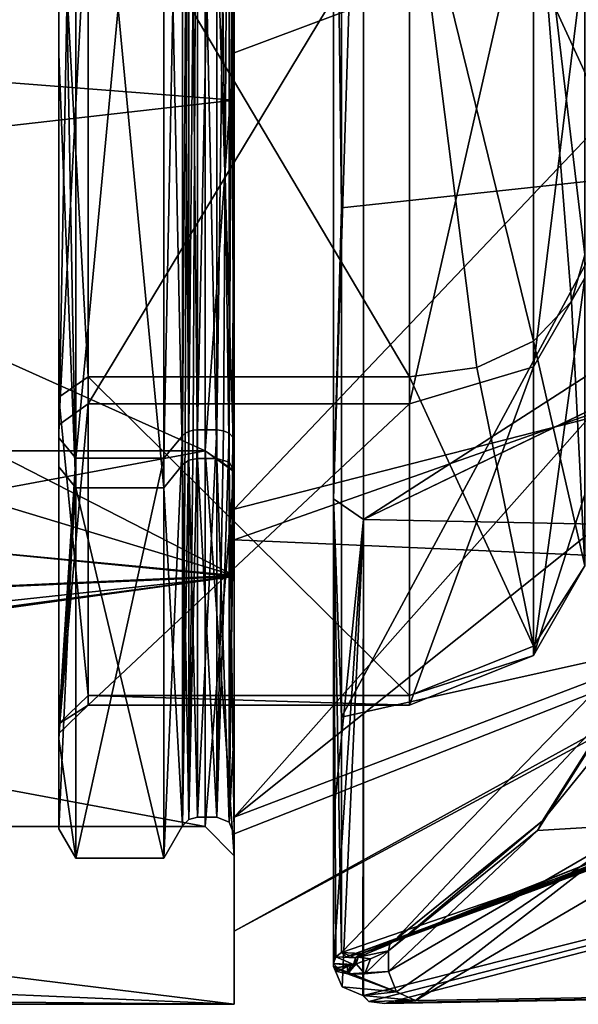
# Model space of a CAD drawing. Header units: millimetres. Extents: x -52 to 102, y -233 to 28.
# Tile 214 of 230: x 64 to 73, y -25 to -8. Entities that reach past the tile are written whole.
import ezdxf

# ---------------------------------------------------------------- set-up
doc = ezdxf.new("R2010")
doc.units = ezdxf.units.MM
doc.header["$LTSCALE"] = 52.148148
for name, color, linetype in [('181', 7, 'CONTINUOUS'), ('182', 7, 'CONTINUOUS'), ('183', 7, 'CONTINUOUS'), ('184', 7, 'CONTINUOUS'), ('185', 7, 'CONTINUOUS'), ('186', 7, 'CONTINUOUS'), ('187', 7, 'CONTINUOUS'), ('188', 7, 'CONTINUOUS'), ('189', 7, 'CONTINUOUS'), ('190', 7, 'CONTINUOUS'), ('200', 7, 'CONTINUOUS'), ('201', 7, 'CONTINUOUS'), ('202', 7, 'CONTINUOUS'), ('359', 7, 'CONTINUOUS'), ('368', 7, 'CONTINUOUS'), ('369', 7, 'CONTINUOUS'), ('370', 7, 'CONTINUOUS'), ('4461', 7, 'CONTINUOUS'), ('4462', 7, 'CONTINUOUS'), ('4463', 7, 'CONTINUOUS'), ('4464', 7, 'CONTINUOUS'), ('4465', 7, 'CONTINUOUS'), ('4692', 7, 'CONTINUOUS'), ('4693', 7, 'CONTINUOUS'), ('5692', 7, 'CONTINUOUS'), ('5693', 7, 'CONTINUOUS'), ('5694', 7, 'CONTINUOUS'), ('5695', 7, 'CONTINUOUS'), ('5696', 7, 'CONTINUOUS'), ('5697', 7, 'CONTINUOUS'), ('5698', 7, 'CONTINUOUS'), ('5699', 7, 'CONTINUOUS'), ('5700', 7, 'CONTINUOUS'), ('5701', 7, 'CONTINUOUS'), ('5702', 7, 'CONTINUOUS'), ('5703', 7, 'CONTINUOUS'), ('5704', 7, 'CONTINUOUS'), ('5705', 7, 'CONTINUOUS'), ('5706', 7, 'CONTINUOUS'), ('5707', 7, 'CONTINUOUS'), ('5708', 7, 'CONTINUOUS'), ('5709', 7, 'CONTINUOUS'), ('5710', 7, 'CONTINUOUS'), ('5711', 7, 'CONTINUOUS'), ('5712', 7, 'CONTINUOUS'), ('5713', 7, 'CONTINUOUS'), ('5714', 7, 'CONTINUOUS'), ('5715', 7, 'CONTINUOUS'), ('5716', 7, 'CONTINUOUS'), ('5717', 7, 'CONTINUOUS'), ('5718', 7, 'CONTINUOUS'), ('5720', 7, 'CONTINUOUS')]:
    doc.layers.add(name, color=color, linetype=linetype)

msp = doc.modelspace()

# ---------------------------------------------------------------- linework, layer by layer
at = {"layer": '181', "linetype": 'CONTINUOUS'}
for points in [[(74.915, -22.402, 82.129), (99.7, -24.468, 93), (70.599, -24.935, 91.574), (74.915, -22.402, 82.129)], [(70.31, -24.97, 92.279), (99.7, -24.468, 93), (70.078, -24.985, 93), (70.31, -24.97, 92.279)], [(70.599, -24.935, 91.574), (99.7, -24.468, 93), (70.31, -24.97, 92.279), (70.599, -24.935, 91.574)]]:
    msp.add_3dface(points, dxfattribs=at)
at = {"layer": '182', "linetype": 'CONTINUOUS'}
for points in [[(69.709, 0, 117.991), (69.709, -16.701, 111.592), (90.104, -3.566, 117.376), (69.709, 0, 117.991)], [(90.104, -3.566, 117.376), (69.709, -16.701, 111.592), (93.719, -5.1, 117.037), (90.104, -3.566, 117.376)], [(69.709, -16.701, 111.592), (99.7, -17.301, 110.301), (93.75, -5.1, 117.036), (69.709, -16.701, 111.592)], [(69.709, -16.701, 111.592), (93.75, -5.1, 117.036), (93.735, -5.1, 117.037), (69.709, -16.701, 111.592)], [(93.719, -5.1, 117.037), (69.709, -16.701, 111.592), (93.735, -5.1, 117.037), (93.719, -5.1, 117.037)], [(69.709, -24.848, 95.67), (99.7, -17.301, 110.301), (69.709, -16.701, 111.592), (69.709, -24.848, 95.67)], [(69.801, -24.954, 94.33), (99.7, -17.301, 110.301), (69.709, -24.848, 95.67), (69.801, -24.954, 94.33)], [(70.078, -24.985, 93), (99.7, -17.301, 110.301), (69.801, -24.954, 94.33), (70.078, -24.985, 93)], [(99.7, -24.468, 93), (99.7, -17.301, 110.301), (70.078, -24.985, 93), (99.7, -24.468, 93)]]:
    msp.add_3dface(points, dxfattribs=at)
at = {"layer": '183', "linetype": 'CONTINUOUS'}
for points in [[(69.437, -24.48, 93.453), (70.277, -24.787, 91.433), (69.2, -24.351, 95.617), (69.437, -24.48, 93.453)], [(69.2, -24.351, 95.617), (70.277, -24.787, 91.433), (69.346, -24.703, 95.655), (69.2, -24.351, 95.617)], [(69.26, -24.438, 94.527), (69.437, -24.48, 93.453), (69.2, -24.351, 95.617), (69.26, -24.438, 94.527)], [(70.137, -24.436, 91.391), (70.277, -24.787, 91.433), (69.437, -24.48, 93.453), (70.137, -24.436, 91.391)], [(69.731, -24.478, 92.403), (70.137, -24.436, 91.391), (69.437, -24.48, 93.453), (69.731, -24.478, 92.403)], [(70.277, -24.787, 91.433), (69.7, -24.848, 95.67), (69.346, -24.703, 95.655), (70.277, -24.787, 91.433)], [(70.599, -24.935, 91.574), (69.7, -24.848, 95.67), (70.277, -24.787, 91.433), (70.599, -24.935, 91.574)], [(70.599, -24.935, 91.574), (69.801, -24.954, 94.33), (69.7, -24.848, 95.67), (70.599, -24.935, 91.574)], [(69.801, -24.954, 94.33), (69.709, -24.848, 95.67), (69.7, -24.848, 95.67), (69.801, -24.954, 94.33)], [(70.599, -24.935, 91.574), (70.078, -24.985, 93), (69.801, -24.954, 94.33), (70.599, -24.935, 91.574)], [(70.599, -24.935, 91.574), (70.31, -24.97, 92.279), (70.078, -24.985, 93), (70.599, -24.935, 91.574)]]:
    msp.add_3dface(points, dxfattribs=at)
at = {"layer": '184', "linetype": 'CONTINUOUS'}
for points in [[(69.2, -16.349, 111.235), (69.709, 0, 117.991), (69.2, 0.009, 117.491), (69.2, -16.349, 111.235)], [(69.709, -16.701, 111.592), (69.709, 0, 117.991), (69.2, -16.349, 111.235), (69.709, -16.701, 111.592)], [(69.2, -21.789, 104.181), (69.709, -16.701, 111.592), (69.2, -16.349, 111.235), (69.2, -21.789, 104.181)], [(69.709, -16.701, 111.592), (69.2, -24.351, 95.617), (69.346, -24.703, 95.655), (69.709, -16.701, 111.592)], [(69.2, -24.351, 95.617), (69.709, -16.701, 111.592), (69.2, -21.789, 104.181), (69.2, -24.351, 95.617)], [(69.7, -24.848, 95.67), (69.709, -16.701, 111.592), (69.346, -24.703, 95.655), (69.7, -24.848, 95.67)], [(69.709, -24.848, 95.67), (69.709, -16.701, 111.592), (69.7, -24.848, 95.67), (69.709, -24.848, 95.67)]]:
    msp.add_3dface(points, dxfattribs=at)
at = {"layer": '185', "linetype": 'CONTINUOUS'}
for points in [[(69.2, -16.349, 111.235), (69.2, 0.009, 117.491), (69.2, -16.331, 111.184), (69.2, -16.349, 111.235)], [(69.2, -16.331, 111.184), (69.2, 0.009, 117.491), (69.2, -0.009, 117.441), (69.2, -16.331, 111.184)], [(69.2, -24.301, 95.617), (69.2, -16.349, 111.235), (69.2, -16.331, 111.184), (69.2, -24.301, 95.617)], [(69.2, -21.789, 104.181), (69.2, -16.349, 111.235), (69.2, -24.301, 95.617), (69.2, -21.789, 104.181)], [(69.2, -24.351, 95.617), (69.2, -21.789, 104.181), (69.2, -24.301, 95.617), (69.2, -24.351, 95.617)]]:
    msp.add_3dface(points, dxfattribs=at)
at = {"layer": '186', "linetype": 'CONTINUOUS'}
for points in [[(69.332, -11.368, 114.424), (69.2, -0.009, 117.441), (69.332, 0, 117.253), (69.332, -11.368, 114.424)], [(69.2, -16.331, 111.184), (69.2, -0.009, 117.441), (69.332, -11.368, 114.424), (69.2, -16.331, 111.184)], [(69.332, -20.084, 106.597), (69.2, -16.331, 111.184), (69.332, -11.368, 114.424), (69.332, -20.084, 106.597)], [(69.2, -24.301, 95.617), (69.2, -16.331, 111.184), (69.236, -24.187, 95.605), (69.2, -24.301, 95.617)], [(69.332, -24.114, 95.597), (69.2, -16.331, 111.184), (69.332, -20.084, 106.597), (69.332, -24.114, 95.597)], [(69.2, -16.331, 111.184), (69.332, -24.114, 95.597), (69.236, -24.187, 95.605), (69.2, -16.331, 111.184)]]:
    msp.add_3dface(points, dxfattribs=at)
at = {"layer": '187', "linetype": 'CONTINUOUS'}
for points in [[(69.2, -24.301, 95.617), (69.236, -24.187, 95.605), (69.54, -24.32, 93.031), (69.2, -24.301, 95.617)], [(69.236, -24.187, 95.605), (69.332, -24.114, 95.597), (69.573, -24.205, 93.05), (69.236, -24.187, 95.605)], [(69.54, -24.32, 93.031), (69.236, -24.187, 95.605), (69.573, -24.205, 93.05), (69.54, -24.32, 93.031)], [(69.665, -24.132, 93.082), (69.332, -24.114, 95.597), (69.415, -24.186, 94.331), (69.665, -24.132, 93.082)], [(69.332, -24.114, 95.597), (69.665, -24.132, 93.082), (69.573, -24.205, 93.05), (69.332, -24.114, 95.597)], [(69.259, -24.371, 94.528), (69.2, -24.301, 95.617), (69.486, -24.337, 93.241), (69.259, -24.371, 94.528)], [(69.486, -24.337, 93.241), (69.2, -24.301, 95.617), (69.54, -24.32, 93.031), (69.486, -24.337, 93.241)], [(69.437, -24.352, 93.453), (69.259, -24.371, 94.528), (69.486, -24.337, 93.241), (69.437, -24.352, 93.453)]]:
    msp.add_3dface(points, dxfattribs=at)
at = {"layer": '188', "linetype": 'CONTINUOUS'}
for points in [[(69.54, -24.32, 93.031), (69.573, -24.205, 93.05), (69.562, -24.312, 92.949), (69.54, -24.32, 93.031)], [(69.562, -24.312, 92.949), (69.573, -24.205, 93.05), (69.585, -24.305, 92.867), (69.562, -24.312, 92.949)], [(69.573, -24.205, 93.05), (69.665, -24.132, 93.082), (69.618, -24.191, 92.886), (69.573, -24.205, 93.05)], [(69.585, -24.305, 92.867), (69.573, -24.205, 93.05), (69.618, -24.191, 92.886), (69.585, -24.305, 92.867)], [(69.687, -24.125, 92.999), (69.709, -24.118, 92.919), (69.618, -24.191, 92.886), (69.687, -24.125, 92.999)], [(69.665, -24.132, 93.082), (69.687, -24.125, 92.999), (69.618, -24.191, 92.886), (69.665, -24.132, 93.082)]]:
    msp.add_3dface(points, dxfattribs=at)
at = {"layer": '189', "linetype": 'CONTINUOUS'}
for points in [[(70.244, -23.902, 91.482), (69.709, -24.118, 92.919), (69.949, -24.032, 92.186), (70.244, -23.902, 91.482)], [(69.709, -24.118, 92.919), (70.244, -23.902, 91.482), (70.161, -23.973, 91.427), (69.709, -24.118, 92.919)], [(69.618, -24.191, 92.886), (69.709, -24.118, 92.919), (70.161, -23.973, 91.427), (69.618, -24.191, 92.886)], [(70.137, -24.087, 91.391), (69.618, -24.191, 92.886), (70.161, -23.973, 91.427), (70.137, -24.087, 91.391)], [(69.832, -24.22, 92.119), (69.618, -24.191, 92.886), (70.137, -24.087, 91.391), (69.832, -24.22, 92.119)], [(69.585, -24.305, 92.867), (69.618, -24.191, 92.886), (69.832, -24.22, 92.119), (69.585, -24.305, 92.867)]]:
    msp.add_3dface(points, dxfattribs=at)
at = {"layer": '190', "linetype": 'CONTINUOUS'}
for points in [[(72.775, -21.858, 86.055), (74.993, -18.353, 81.299), (74.921, -18.497, 81.13), (72.775, -21.858, 86.055)], [(72.687, -22.028, 85.923), (72.775, -21.858, 86.055), (74.921, -18.497, 81.13), (72.687, -22.028, 85.923)], [(70.137, -24.087, 91.391), (70.161, -23.973, 91.427), (72.775, -21.858, 86.055), (70.137, -24.087, 91.391)], [(70.137, -24.087, 91.391), (72.775, -21.858, 86.055), (72.687, -22.028, 85.923), (70.137, -24.087, 91.391)], [(70.161, -23.973, 91.427), (70.244, -23.902, 91.482), (72.775, -21.858, 86.055), (70.161, -23.973, 91.427)]]:
    msp.add_3dface(points, dxfattribs=at)
at = {"layer": '200', "linetype": 'CONTINUOUS'}
for points in [[(69.332, -11.368, 114.424), (69.332, 0, 117.253), (74.321, -10.834, 112.649), (69.332, -11.368, 114.424)], [(74.321, -10.834, 112.649), (69.332, 0, 117.253), (74.321, 0, 115.437), (74.321, -10.834, 112.649)], [(69.332, -20.084, 106.597), (69.332, -11.368, 114.424), (74.321, -10.834, 112.649), (69.332, -20.084, 106.597)], [(74.321, -18.975, 104.975), (69.332, -20.084, 106.597), (74.321, -10.834, 112.649), (74.321, -18.975, 104.975)], [(69.332, -24.114, 95.597), (69.332, -20.084, 106.597), (74.321, -18.975, 104.975), (69.332, -24.114, 95.597)], [(74.321, -22.398, 94.325), (69.332, -24.114, 95.597), (74.321, -18.975, 104.975), (74.321, -22.398, 94.325)], [(69.415, -24.186, 94.331), (69.332, -24.114, 95.597), (74.321, -22.398, 94.325), (69.415, -24.186, 94.331)], [(74.329, -22.412, 93.996), (69.415, -24.186, 94.331), (74.321, -22.398, 94.325), (74.329, -22.412, 93.996)], [(74.353, -22.416, 93.667), (69.415, -24.186, 94.331), (74.329, -22.412, 93.996), (74.353, -22.416, 93.667)], [(72.564, -23.075, 93.323), (69.415, -24.186, 94.331), (74.353, -22.416, 93.667), (72.564, -23.075, 93.323)], [(69.665, -24.132, 93.082), (69.415, -24.186, 94.331), (72.564, -23.075, 93.323), (69.665, -24.132, 93.082)], [(70.205, -23.935, 93.041), (69.665, -24.132, 93.082), (72.564, -23.075, 93.323), (70.205, -23.935, 93.041)], [(70.746, -23.739, 93), (70.205, -23.935, 93.041), (72.564, -23.075, 93.323), (70.746, -23.739, 93)]]:
    msp.add_3dface(points, dxfattribs=at)
at = {"layer": '201', "linetype": 'CONTINUOUS'}
for points in [[(70.205, -23.935, 93.041), (70.746, -23.739, 93), (70.229, -23.927, 92.959), (70.205, -23.935, 93.041)], [(69.687, -24.125, 92.999), (69.665, -24.132, 93.082), (70.205, -23.935, 93.041), (69.687, -24.125, 92.999)], [(69.709, -24.118, 92.919), (69.687, -24.125, 92.999), (70.205, -23.935, 93.041), (69.709, -24.118, 92.919)], [(69.709, -24.118, 92.919), (70.205, -23.935, 93.041), (70.229, -23.927, 92.959), (69.709, -24.118, 92.919)]]:
    msp.add_3dface(points, dxfattribs=at)
at = {"layer": '202', "linetype": 'CONTINUOUS'}
for points in [[(72.775, -21.858, 86.055), (70.244, -23.902, 91.482), (76.552, -17.186, 81.411), (72.775, -21.858, 86.055)], [(76.552, -17.186, 81.411), (70.244, -23.902, 91.482), (74.547, -22.198, 91.614), (76.552, -17.186, 81.411)], [(74.993, -18.353, 81.299), (72.775, -21.858, 86.055), (76.552, -17.186, 81.411), (74.993, -18.353, 81.299)], [(70.244, -23.902, 91.482), (69.949, -24.032, 92.186), (74.547, -22.198, 91.614), (70.244, -23.902, 91.482)], [(74.547, -22.198, 91.614), (69.949, -24.032, 92.186), (74.491, -22.27, 92), (74.547, -22.198, 91.614)], [(69.949, -24.032, 92.186), (69.709, -24.118, 92.919), (74.458, -22.326, 92.374), (69.949, -24.032, 92.186)], [(74.458, -22.326, 92.374), (69.709, -24.118, 92.919), (72.633, -23.037, 92.693), (74.458, -22.326, 92.374)], [(74.491, -22.27, 92), (69.949, -24.032, 92.186), (74.458, -22.326, 92.374), (74.491, -22.27, 92)], [(69.709, -24.118, 92.919), (70.229, -23.927, 92.959), (72.633, -23.037, 92.693), (69.709, -24.118, 92.919)], [(70.229, -23.927, 92.959), (70.746, -23.739, 93), (72.633, -23.037, 92.693), (70.229, -23.927, 92.959)]]:
    msp.add_3dface(points, dxfattribs=at)
at = {"layer": '359', "linetype": 'CONTINUOUS'}
for points in [[(74.458, -22.326, 92.374), (72.633, -23.037, 92.693), (74.411, -22.391, 93.019), (74.458, -22.326, 92.374)], [(72.633, -23.037, 92.693), (74.353, -22.416, 93.667), (74.411, -22.391, 93.019), (72.633, -23.037, 92.693)], [(72.564, -23.075, 93.323), (74.353, -22.416, 93.667), (72.633, -23.037, 92.693), (72.564, -23.075, 93.323)], [(70.746, -23.739, 93), (72.564, -23.075, 93.323), (72.633, -23.037, 92.693), (70.746, -23.739, 93)]]:
    msp.add_3dface(points, dxfattribs=at)
at = {"layer": '368', "linetype": 'CONTINUOUS'}
for points in [[(72.687, -22.028, 85.923), (74.921, -18.497, 81.13), (74.486, -21.917, 82.063), (72.687, -22.028, 85.923)], [(70.137, -24.436, 91.391), (72.687, -22.028, 85.923), (74.486, -21.917, 82.063), (70.137, -24.436, 91.391)], [(70.137, -24.436, 91.391), (70.137, -24.087, 91.391), (72.687, -22.028, 85.923), (70.137, -24.436, 91.391)]]:
    msp.add_3dface(points, dxfattribs=at)
at = {"layer": '369', "linetype": 'CONTINUOUS'}
for points in [[(70.137, -24.436, 91.391), (69.731, -24.478, 92.403), (70.137, -24.087, 91.391), (70.137, -24.436, 91.391)], [(69.731, -24.478, 92.403), (69.832, -24.22, 92.119), (70.137, -24.087, 91.391), (69.731, -24.478, 92.403)], [(69.731, -24.478, 92.403), (69.585, -24.305, 92.867), (69.832, -24.22, 92.119), (69.731, -24.478, 92.403)], [(69.2, -24.351, 95.617), (69.2, -24.301, 95.617), (69.259, -24.371, 94.528), (69.2, -24.351, 95.617)], [(69.26, -24.438, 94.527), (69.2, -24.351, 95.617), (69.259, -24.371, 94.528), (69.26, -24.438, 94.527)], [(69.26, -24.438, 94.527), (69.259, -24.371, 94.528), (69.437, -24.352, 93.453), (69.26, -24.438, 94.527)], [(69.437, -24.48, 93.453), (69.26, -24.438, 94.527), (69.437, -24.352, 93.453), (69.437, -24.48, 93.453)], [(69.731, -24.478, 92.403), (69.437, -24.48, 93.453), (69.585, -24.305, 92.867), (69.731, -24.478, 92.403)], [(69.437, -24.48, 93.453), (69.562, -24.312, 92.949), (69.585, -24.305, 92.867), (69.437, -24.48, 93.453)], [(69.437, -24.48, 93.453), (69.54, -24.32, 93.031), (69.562, -24.312, 92.949), (69.437, -24.48, 93.453)], [(69.437, -24.48, 93.453), (69.486, -24.337, 93.241), (69.54, -24.32, 93.031), (69.437, -24.48, 93.453)], [(69.437, -24.48, 93.453), (69.437, -24.352, 93.453), (69.486, -24.337, 93.241), (69.437, -24.48, 93.453)]]:
    msp.add_3dface(points, dxfattribs=at)
at = {"layer": '370', "linetype": 'CONTINUOUS'}
for points in [[(70.277, -24.787, 91.433), (70.137, -24.436, 91.391), (74.486, -21.917, 82.063), (70.277, -24.787, 91.433)], [(70.599, -24.935, 91.574), (70.277, -24.787, 91.433), (74.486, -21.917, 82.063), (70.599, -24.935, 91.574)], [(74.915, -22.402, 82.129), (70.599, -24.935, 91.574), (74.486, -21.917, 82.063), (74.915, -22.402, 82.129)]]:
    msp.add_3dface(points, dxfattribs=at)
at = {"layer": '4461', "linetype": 'CONTINUOUS'}
for points in [[(67.5, 0.033, 118), (32.496, -6.796, 117.059), (67.5, -9.526, 116.113), (67.5, 0.033, 118)], [(32.496, -6.796, 117.059), (29.039, -13.91, 113.773), (67.5, -9.526, 116.113), (32.496, -6.796, 117.059)], [(67.5, -9.526, 116.113), (29.039, -13.91, 113.773), (67.5, -17.678, 110.676), (67.5, -9.526, 116.113)], [(29.039, -13.91, 113.773), (23.838, -19.611, 108.505), (67.5, -17.678, 110.676), (29.039, -13.91, 113.773)], [(15.969, -24.54, 97.776), (14.906, -25, 93), (67.5, -17.678, 110.676), (15.969, -24.54, 97.776)], [(67.5, -17.678, 110.676), (14.906, -25, 93), (67.5, -25, 93), (67.5, -17.678, 110.676)], [(19.156, -22.902, 103.024), (15.969, -24.54, 97.776), (67.5, -17.678, 110.676), (19.156, -22.902, 103.024)], [(23.838, -19.611, 108.505), (19.156, -22.902, 103.024), (67.5, -17.678, 110.676), (23.838, -19.611, 108.505)]]:
    msp.add_3dface(points, dxfattribs=at)
at = {"layer": '4462', "linetype": 'CONTINUOUS'}
for points in [[(67.5, -17.663, 75.31), (33.499, -0.213, 68.001), (67.5, -0.033, 68), (67.5, -17.663, 75.31)], [(32.419, -7.044, 69.013), (33.499, -0.213, 68.001), (67.5, -17.663, 75.31), (32.419, -7.044, 69.013)], [(28.975, -14.004, 72.29), (32.419, -7.044, 69.013), (67.5, -17.663, 75.31), (28.975, -14.004, 72.29)], [(23.82, -19.628, 77.516), (28.975, -14.004, 72.29), (67.5, -17.663, 75.31), (23.82, -19.628, 77.516)], [(67.5, -25, 93), (23.82, -19.628, 77.516), (67.5, -17.663, 75.31), (67.5, -25, 93)], [(19.138, -22.912, 82.998), (23.82, -19.628, 77.516), (67.5, -25, 93), (19.138, -22.912, 82.998)], [(15.967, -24.541, 88.231), (19.138, -22.912, 82.998), (67.5, -25, 93), (15.967, -24.541, 88.231)], [(14.906, -25, 93), (15.967, -24.541, 88.231), (67.5, -25, 93), (14.906, -25, 93)]]:
    msp.add_3dface(points, dxfattribs=at)
at = {"layer": '4463', "linetype": 'CONTINUOUS'}
for points in [[(67.5, 0.033, 118), (67.5, -9.526, 116.113), (67.5, -0.023, 115.458), (67.5, 0.033, 118)], [(67.5, -8.57, 72.241), (67.5, -0.033, 68), (67.5, 0.023, 70.542), (67.5, -8.57, 72.241)], [(67.5, -0.023, 115.458), (67.5, -9.526, 116.113), (67.5, -15.87, 108.89), (67.5, -0.023, 115.458)], [(67.5, -17.663, 75.31), (67.5, -0.033, 68), (67.5, -8.57, 72.241), (67.5, -17.663, 75.31)], [(67.5, -15.889, 77.129), (67.5, -17.663, 75.31), (67.5, -8.57, 72.241), (67.5, -15.889, 77.129)], [(67.5, -9.526, 116.113), (67.5, -17.678, 110.676), (67.5, -15.87, 108.89), (67.5, -9.526, 116.113)], [(67.5, -17.678, 110.676), (67.5, -22.459, 93), (67.5, -15.87, 108.89), (67.5, -17.678, 110.676)], [(67.5, -22.459, 93), (67.5, -17.663, 75.31), (67.5, -15.889, 77.129), (67.5, -22.459, 93)], [(67.5, -25, 93), (67.5, -17.663, 75.31), (67.5, -22.459, 93), (67.5, -25, 93)], [(67.5, -17.678, 110.676), (67.5, -25, 93), (67.5, -22.459, 93), (67.5, -17.678, 110.676)]]:
    msp.add_3dface(points, dxfattribs=at)
at = {"layer": '4464', "linetype": 'CONTINUOUS'}
for points in [[(67.5, -8.57, 72.241), (67.5, 0.023, 70.542), (67, 0, 71.041), (67.5, -8.57, 72.241)], [(67, -15.527, 77.473), (67.5, -8.57, 72.241), (67, 0, 71.041), (67, -15.527, 77.473)], [(67.5, -15.889, 77.129), (67.5, -8.57, 72.241), (67, -15.527, 77.473), (67.5, -15.889, 77.129)], [(67, -21.959, 93), (67.5, -15.889, 77.129), (67, -15.527, 77.473), (67, -21.959, 93)], [(67.5, -22.459, 93), (67.5, -15.889, 77.129), (67, -21.959, 93), (67.5, -22.459, 93)]]:
    msp.add_3dface(points, dxfattribs=at)
at = {"layer": '4465', "linetype": 'CONTINUOUS'}
for points in [[(67, -15.527, 77.473), (67, 0, 71.041), (32.5, -15.527, 77.473), (67, -15.527, 77.473)], [(32.5, -15.527, 77.473), (67, 0, 71.041), (32.5, 0, 71.041), (32.5, -15.527, 77.473)], [(67, -21.959, 93), (67, -15.527, 77.473), (32.5, -21.959, 93), (67, -21.959, 93)], [(32.5, -21.959, 93), (67, -15.527, 77.473), (32.5, -15.527, 77.473), (32.5, -21.959, 93)]]:
    msp.add_3dface(points, dxfattribs=at)
at = {"layer": '4692', "linetype": 'CONTINUOUS'}
for points in [[(32.5, -15.527, 108.527), (32.5, 0, 114.959), (67, -15.527, 108.527), (32.5, -15.527, 108.527)], [(67, -15.527, 108.527), (32.5, 0, 114.959), (67, 0, 114.959), (67, -15.527, 108.527)], [(67, -21.959, 93), (32.5, -21.959, 93), (32.5, -15.527, 108.527), (67, -21.959, 93)], [(67, -21.959, 93), (32.5, -15.527, 108.527), (67, -15.527, 108.527), (67, -21.959, 93)]]:
    msp.add_3dface(points, dxfattribs=at)
at = {"layer": '4693', "linetype": 'CONTINUOUS'}
for points in [[(67.5, -0.023, 115.458), (67.5, -15.87, 108.89), (67, 0, 114.959), (67.5, -0.023, 115.458)], [(67.5, -15.87, 108.89), (67, -15.527, 108.527), (67, 0, 114.959), (67.5, -15.87, 108.89)], [(67.5, -15.87, 108.89), (67.5, -22.459, 93), (67, -15.527, 108.527), (67.5, -15.87, 108.89)], [(67.5, -22.459, 93), (67, -21.959, 93), (67, -15.527, 108.527), (67.5, -22.459, 93)]]:
    msp.add_3dface(points, dxfattribs=at)
at = {"layer": '5692', "linetype": 'CONTINUOUS'}
for points in [[(67.5, -8.715, 115.093), (79, -4.411, 110.555), (67.5, 0.395, 116.747), (67.5, -8.715, 115.093)], [(73.553, -14.974, 108.459), (79, -4.411, 110.555), (67.5, -16.525, 110.059), (73.553, -14.974, 108.459)], [(67.5, -16.525, 110.059), (79, -4.411, 110.555), (67.5, -8.715, 115.093), (67.5, -16.525, 110.059)]]:
    msp.add_3dface(points, dxfattribs=at)
at = {"layer": '5693', "linetype": 'CONTINUOUS'}
for points in [[(79, -4.966, 75.594), (79, -12.997, 80.402), (67.5, -0.395, 69.253), (79, -4.966, 75.594)], [(67.5, -0.395, 69.253), (79, -12.997, 80.402), (67.5, -17.054, 76.471), (67.5, -0.395, 69.253)], [(79, -17.411, 97.947), (79, -12.594, 106.001), (67.5, -21.797, 102.431), (79, -17.411, 97.947)], [(79, -12.594, 106.001), (73.553, -14.974, 108.459), (67.5, -21.797, 102.431), (79, -12.594, 106.001)], [(79, -12.997, 80.402), (79, -17.552, 88.578), (67.5, -17.054, 76.471), (79, -12.997, 80.402)], [(73.553, -14.974, 108.459), (67.5, -16.525, 110.059), (67.5, -21.797, 102.431), (73.553, -14.974, 108.459)], [(67.5, -17.054, 76.471), (79, -17.552, 88.578), (67.5, -22.085, 84.266), (67.5, -17.054, 76.471)], [(79, -17.552, 88.578), (79, -17.411, 97.947), (67.5, -23.747, 93.379), (79, -17.552, 88.578)], [(67.5, -23.747, 93.379), (79, -17.411, 97.947), (67.5, -21.797, 102.431), (67.5, -23.747, 93.379)], [(67.5, -22.085, 84.266), (79, -17.552, 88.578), (67.5, -23.747, 93.379), (67.5, -22.085, 84.266)]]:
    msp.add_3dface(points, dxfattribs=at)
at = {"layer": '5694', "linetype": 'CONTINUOUS'}
for points in [[(67.5, -8.715, 115.093), (67.5, 0.395, 116.747), (67.5, 0.352, 115.097), (67.5, -8.715, 115.093)], [(67.5, -15.376, 108.874), (67.5, -8.715, 115.093), (67.5, 0.352, 115.097), (67.5, -15.376, 108.874)], [(67.5, -0.352, 70.903), (67.5, -0.395, 69.253), (67.5, -15.875, 77.625), (67.5, -0.352, 70.903)], [(67.5, -0.395, 69.253), (67.5, -17.054, 76.471), (67.5, -15.875, 77.625), (67.5, -0.395, 69.253)], [(67.5, -16.525, 110.059), (67.5, -8.715, 115.093), (67.5, -15.376, 108.874), (67.5, -16.525, 110.059)], [(67.5, -16.525, 110.059), (67.5, -15.376, 108.874), (67.5, -20.291, 101.758), (67.5, -16.525, 110.059)], [(67.5, -17.054, 76.471), (67.5, -22.085, 84.266), (67.5, -15.875, 77.625), (67.5, -17.054, 76.471)], [(67.5, -22.085, 84.266), (67.5, -23.747, 93.379), (67.5, -15.875, 77.625), (67.5, -22.085, 84.266)], [(67.5, -15.875, 77.625), (67.5, -23.747, 93.379), (67.5, -22.097, 93.334), (67.5, -15.875, 77.625)], [(67.5, -21.797, 102.431), (67.5, -16.525, 110.059), (67.5, -20.291, 101.758), (67.5, -21.797, 102.431)], [(67.5, -22.097, 93.334), (67.5, -21.797, 102.431), (67.5, -20.291, 101.758), (67.5, -22.097, 93.334)], [(67.5, -23.747, 93.379), (67.5, -21.797, 102.431), (67.5, -22.097, 93.334), (67.5, -23.747, 93.379)]]:
    msp.add_3dface(points, dxfattribs=at)
at = {"layer": '5695', "linetype": 'CONTINUOUS'}
for points in [[(67.477, -15.297, 108.791), (67.5, 0.352, 115.097), (67.412, -15.229, 108.721), (67.477, -15.297, 108.791)], [(67.412, -15.229, 108.721), (67.5, 0.352, 115.097), (67.412, 0.348, 114.885), (67.412, -15.229, 108.721)], [(67.5, -15.376, 108.874), (67.5, 0.352, 115.097), (67.477, -15.297, 108.791), (67.5, -15.376, 108.874)]]:
    msp.add_3dface(points, dxfattribs=at)
at = {"layer": '5696', "linetype": 'CONTINUOUS'}
for points in [[(67.5, -0.352, 70.903), (67.5, -15.875, 77.625), (67.412, -0.348, 71.115), (67.5, -0.352, 70.903)], [(67.412, -0.348, 71.115), (67.5, -15.875, 77.625), (67.412, -15.721, 77.771), (67.412, -0.348, 71.115)], [(67.477, -15.297, 108.791), (67.412, -15.229, 108.721), (67.412, -21.885, 93.348), (67.477, -15.297, 108.791)], [(67.5, -15.376, 108.874), (67.477, -15.297, 108.791), (67.412, -21.885, 93.348), (67.5, -15.376, 108.874)], [(67.5, -20.291, 101.758), (67.5, -15.376, 108.874), (67.412, -21.885, 93.348), (67.5, -20.291, 101.758)], [(67.5, -15.875, 77.625), (67.5, -22.097, 93.334), (67.412, -15.721, 77.771), (67.5, -15.875, 77.625)], [(67.412, -15.721, 77.771), (67.5, -22.097, 93.334), (67.412, -21.885, 93.348), (67.412, -15.721, 77.771)], [(67.5, -22.097, 93.334), (67.5, -20.291, 101.758), (67.412, -21.885, 93.348), (67.5, -22.097, 93.334)]]:
    msp.add_3dface(points, dxfattribs=at)
at = {"layer": '5697', "linetype": 'CONTINUOUS'}
for points in [[(67.412, -0.348, 71.115), (67.412, -15.721, 77.771), (67.2, -0.347, 71.203), (67.412, -0.348, 71.115)], [(67.2, -0.347, 71.203), (67.412, -15.721, 77.771), (67.2, -15.658, 77.832), (67.2, -0.347, 71.203)], [(67.2, -15.168, 108.658), (67.2, -21.797, 93.347), (67.315, -15.184, 108.675), (67.2, -15.168, 108.658)], [(67.2, -21.797, 93.347), (67.412, -15.229, 108.721), (67.315, -15.184, 108.675), (67.2, -21.797, 93.347)], [(67.412, -21.885, 93.348), (67.412, -15.229, 108.721), (67.2, -21.797, 93.347), (67.412, -21.885, 93.348)], [(67.412, -15.721, 77.771), (67.412, -21.885, 93.348), (67.2, -15.658, 77.832), (67.412, -15.721, 77.771)], [(67.2, -15.658, 77.832), (67.412, -21.885, 93.348), (67.2, -21.797, 93.347), (67.2, -15.658, 77.832)]]:
    msp.add_3dface(points, dxfattribs=at)
at = {"layer": '5698', "linetype": 'CONTINUOUS'}
for points in [[(67.2, -0.347, 71.203), (67.2, -15.658, 77.832), (66.873, -0.347, 71.203), (67.2, -0.347, 71.203)], [(66.873, -0.347, 71.203), (67.2, -15.658, 77.832), (66.873, -15.658, 77.832), (66.873, -0.347, 71.203)], [(67.2, -21.797, 93.347), (67.2, -15.168, 108.658), (66.873, -21.797, 93.347), (67.2, -21.797, 93.347)], [(67.2, -15.168, 108.658), (66.873, -15.168, 108.658), (66.873, -21.797, 93.347), (67.2, -15.168, 108.658)], [(67.2, -15.658, 77.832), (67.2, -21.797, 93.347), (66.873, -15.658, 77.832), (67.2, -15.658, 77.832)], [(66.873, -15.658, 77.832), (67.2, -21.797, 93.347), (66.873, -21.797, 93.347), (66.873, -15.658, 77.832)]]:
    msp.add_3dface(points, dxfattribs=at)
at = {"layer": '5699', "linetype": 'CONTINUOUS'}
for points in [[(66.873, -0.347, 71.203), (66.873, -15.658, 77.832), (66.723, -0.347, 71.163), (66.873, -0.347, 71.203)], [(66.723, -0.347, 71.163), (66.873, -15.658, 77.832), (66.723, -15.687, 77.804), (66.723, -0.347, 71.163)], [(66.873, -21.797, 93.347), (66.873, -15.168, 108.658), (66.723, -21.837, 93.347), (66.873, -21.797, 93.347)], [(66.723, -21.837, 93.347), (66.873, -15.168, 108.658), (66.796, -15.175, 108.666), (66.723, -21.837, 93.347)], [(66.723, -15.196, 108.687), (66.723, -21.837, 93.347), (66.796, -15.175, 108.666), (66.723, -15.196, 108.687)], [(66.873, -15.658, 77.832), (66.873, -21.797, 93.347), (66.723, -15.687, 77.804), (66.873, -15.658, 77.832)], [(66.723, -15.687, 77.804), (66.873, -21.797, 93.347), (66.723, -21.837, 93.347), (66.723, -15.687, 77.804)]]:
    msp.add_3dface(points, dxfattribs=at)
at = {"layer": '5700', "linetype": 'CONTINUOUS'}
for points in [[(66.723, -15.196, 108.687), (66.796, -15.175, 108.666), (66.873, 0.347, 114.797), (66.723, -15.196, 108.687)], [(66.723, -15.196, 108.687), (66.873, 0.347, 114.797), (66.723, 0.347, 114.837), (66.723, -15.196, 108.687)], [(66.796, -15.175, 108.666), (66.873, -15.168, 108.658), (66.873, 0.347, 114.797), (66.796, -15.175, 108.666)]]:
    msp.add_3dface(points, dxfattribs=at)
at = {"layer": '5701', "linetype": 'CONTINUOUS'}
for points in [[(66.873, -15.168, 108.658), (67.2, -15.168, 108.658), (67.2, 0.347, 114.797), (66.873, -15.168, 108.658)], [(66.873, 0.347, 114.797), (66.873, -15.168, 108.658), (67.2, 0.347, 114.797), (66.873, 0.347, 114.797)]]:
    msp.add_3dface(points, dxfattribs=at)
at = {"layer": '5702', "linetype": 'CONTINUOUS'}
for points in [[(67.412, 0.348, 114.885), (67.2, -15.168, 108.658), (67.315, -15.184, 108.675), (67.412, 0.348, 114.885)], [(67.2, -15.168, 108.658), (67.412, 0.348, 114.885), (67.2, 0.347, 114.797), (67.2, -15.168, 108.658)], [(67.412, -15.229, 108.721), (67.412, 0.348, 114.885), (67.315, -15.184, 108.675), (67.412, -15.229, 108.721)]]:
    msp.add_3dface(points, dxfattribs=at)
at = {"layer": '5703', "linetype": 'CONTINUOUS'}
for points in [[(66.613, -15.272, 108.766), (66.723, 0.347, 114.837), (66.613, 0.349, 114.947), (66.613, -15.272, 108.766)], [(66.723, 0.347, 114.837), (66.613, -15.272, 108.766), (66.661, -15.229, 108.721), (66.723, 0.347, 114.837)], [(66.723, -15.196, 108.687), (66.723, 0.347, 114.837), (66.661, -15.229, 108.721), (66.723, -15.196, 108.687)]]:
    msp.add_3dface(points, dxfattribs=at)
at = {"layer": '5704', "linetype": 'CONTINUOUS'}
for points in [[(66.296, -15.655, 109.161), (66.613, 0.349, 114.947), (66.296, 0.358, 115.497), (66.296, -15.655, 109.161)], [(66.613, -15.272, 108.766), (66.613, 0.349, 114.947), (66.296, -15.655, 109.161), (66.613, -15.272, 108.766)]]:
    msp.add_3dface(points, dxfattribs=at)
at = {"layer": '5705', "linetype": 'CONTINUOUS'}
for points in [[(66.296, -15.655, 109.161), (66.296, 0.358, 115.497), (64.789, -15.655, 109.161), (66.296, -15.655, 109.161)], [(64.789, -15.655, 109.161), (66.296, 0.358, 115.497), (64.789, 0.358, 115.497), (64.789, -15.655, 109.161)]]:
    msp.add_3dface(points, dxfattribs=at)
at = {"layer": '5706', "linetype": 'CONTINUOUS'}
for points in [[(64.789, -16.161, 77.345), (64.789, -0.358, 70.503), (66.296, -16.161, 77.345), (64.789, -16.161, 77.345)], [(66.296, -16.161, 77.345), (64.789, -0.358, 70.503), (66.296, -0.358, 70.503), (66.296, -16.161, 77.345)], [(66.296, -15.655, 109.161), (64.789, -15.655, 109.161), (64.789, -22.497, 93.358), (66.296, -15.655, 109.161)], [(66.296, -15.655, 109.161), (64.789, -22.497, 93.358), (66.296, -22.497, 93.358), (66.296, -15.655, 109.161)], [(64.789, -22.497, 93.358), (64.789, -16.161, 77.345), (66.296, -22.497, 93.358), (64.789, -22.497, 93.358)], [(66.296, -22.497, 93.358), (64.789, -16.161, 77.345), (66.296, -16.161, 77.345), (66.296, -22.497, 93.358)]]:
    msp.add_3dface(points, dxfattribs=at)
at = {"layer": '5707', "linetype": 'CONTINUOUS'}
for points in [[(66.613, -15.766, 77.728), (66.296, -0.358, 70.503), (66.613, -0.349, 71.053), (66.613, -15.766, 77.728)], [(66.296, -16.161, 77.345), (66.296, -0.358, 70.503), (66.613, -15.766, 77.728), (66.296, -16.161, 77.345)], [(66.613, -15.272, 108.766), (66.296, -15.655, 109.161), (66.296, -22.497, 93.358), (66.613, -15.272, 108.766)], [(66.613, -15.272, 108.766), (66.296, -22.497, 93.358), (66.613, -21.947, 93.349), (66.613, -15.272, 108.766)], [(66.613, -21.947, 93.349), (66.296, -16.161, 77.345), (66.613, -15.766, 77.728), (66.613, -21.947, 93.349)], [(66.296, -22.497, 93.358), (66.296, -16.161, 77.345), (66.613, -21.947, 93.349), (66.296, -22.497, 93.358)]]:
    msp.add_3dface(points, dxfattribs=at)
at = {"layer": '5708', "linetype": 'CONTINUOUS'}
for points in [[(66.723, -0.347, 71.163), (66.723, -15.687, 77.804), (66.613, -0.349, 71.053), (66.723, -0.347, 71.163)], [(66.723, -15.687, 77.804), (66.613, -15.766, 77.728), (66.613, -0.349, 71.053), (66.723, -15.687, 77.804)], [(66.723, -21.837, 93.347), (66.723, -15.196, 108.687), (66.613, -21.947, 93.349), (66.723, -21.837, 93.347)], [(66.723, -15.196, 108.687), (66.661, -15.229, 108.721), (66.613, -21.947, 93.349), (66.723, -15.196, 108.687)], [(66.661, -15.229, 108.721), (66.613, -15.272, 108.766), (66.613, -21.947, 93.349), (66.661, -15.229, 108.721)], [(66.723, -15.687, 77.804), (66.723, -21.837, 93.347), (66.613, -15.766, 77.728), (66.723, -15.687, 77.804)], [(66.723, -21.837, 93.347), (66.613, -21.947, 93.349), (66.613, -15.766, 77.728), (66.723, -21.837, 93.347)]]:
    msp.add_3dface(points, dxfattribs=at)
at = {"layer": '5709', "linetype": 'CONTINUOUS'}
for points in [[(64.789, -0.358, 70.503), (64.789, -16.161, 77.345), (64.5, -0.368, 71.003), (64.789, -0.358, 70.503)], [(64.5, -0.368, 71.003), (64.789, -16.161, 77.345), (64.5, -8.742, 72.811), (64.5, -0.368, 71.003)], [(64.5, -8.742, 72.811), (64.789, -16.161, 77.345), (64.5, -15.8, 77.692), (64.5, -8.742, 72.811)], [(64.789, -15.655, 109.161), (64.5, -15.307, 108.802), (64.5, -20.191, 101.736), (64.789, -15.655, 109.161)], [(64.789, -22.497, 93.358), (64.789, -15.655, 109.161), (64.5, -21.997, 93.35), (64.789, -22.497, 93.358)], [(64.5, -21.997, 93.35), (64.789, -15.655, 109.161), (64.5, -20.191, 101.736), (64.5, -21.997, 93.35)], [(64.5, -15.8, 77.692), (64.789, -16.161, 77.345), (64.5, -20.459, 84.911), (64.5, -15.8, 77.692)], [(64.789, -16.161, 77.345), (64.789, -22.497, 93.358), (64.5, -20.459, 84.911), (64.789, -16.161, 77.345)], [(64.5, -20.459, 84.911), (64.789, -22.497, 93.358), (64.5, -21.997, 93.35), (64.5, -20.459, 84.911)]]:
    msp.add_3dface(points, dxfattribs=at)
at = {"layer": '5710', "linetype": 'CONTINUOUS'}
for points in [[(64.5, -0.368, 71.003), (64.5, -8.742, 72.811), (64.5, -5.759, 72.805), (64.5, -0.368, 71.003)], [(64.5, -14.611, 108.084), (64.5, -8.071, 113.466), (64.5, -5.11, 113.369), (64.5, -14.611, 108.084)], [(64.5, -5.759, 72.805), (64.5, -8.742, 72.811), (64.5, -15.083, 78.389), (64.5, -5.759, 72.805)], [(64.5, -15.307, 108.802), (64.5, -8.071, 113.466), (64.5, -14.611, 108.084), (64.5, -15.307, 108.802)], [(64.5, -8.742, 72.811), (64.5, -15.8, 77.692), (64.5, -15.083, 78.389), (64.5, -8.742, 72.811)], [(64.5, -15.307, 108.802), (64.5, -14.611, 108.084), (64.5, -20.202, 98.734), (64.5, -15.307, 108.802)], [(64.5, -15.8, 77.692), (64.5, -20.459, 84.911), (64.5, -15.083, 78.389), (64.5, -15.8, 77.692)], [(64.5, -15.083, 78.389), (64.5, -20.459, 84.911), (64.5, -20.365, 87.876), (64.5, -15.083, 78.389)], [(64.5, -20.191, 101.736), (64.5, -15.307, 108.802), (64.5, -20.202, 98.734), (64.5, -20.191, 101.736)], [(64.5, -21.997, 93.35), (64.5, -20.191, 101.736), (64.5, -20.202, 98.734), (64.5, -21.997, 93.35)], [(64.5, -20.365, 87.876), (64.5, -21.997, 93.35), (64.5, -20.202, 98.734), (64.5, -20.365, 87.876)], [(64.5, -20.459, 84.911), (64.5, -21.997, 93.35), (64.5, -20.365, 87.876), (64.5, -20.459, 84.911)]]:
    msp.add_3dface(points, dxfattribs=at)
at = {"layer": '5711', "linetype": 'CONTINUOUS'}
for points in [[(64.789, -15.655, 109.161), (64.789, 0.358, 115.497), (64.5, -15.307, 108.802), (64.789, -15.655, 109.161)], [(64.5, -15.307, 108.802), (64.789, 0.358, 115.497), (64.5, -8.071, 113.466), (64.5, -15.307, 108.802)]]:
    msp.add_3dface(points, dxfattribs=at)
at = {"layer": '5712', "linetype": 'CONTINUOUS'}
for points in [[(65, -14.263, 107.724), (64.5, -5.11, 113.369), (65, -4.99, 112.883), (65, -14.263, 107.724)], [(64.5, -14.611, 108.084), (64.5, -5.11, 113.369), (65, -14.263, 107.724), (64.5, -14.611, 108.084)]]:
    msp.add_3dface(points, dxfattribs=at)
at = {"layer": '5713', "linetype": 'CONTINUOUS'}
for points in [[(65, -14.263, 107.724), (65, -4.99, 112.883), (70.5, -14.263, 107.724), (65, -14.263, 107.724)], [(70.5, -14.263, 107.724), (65, -4.99, 112.883), (70.5, -4.99, 112.883), (70.5, -14.263, 107.724)]]:
    msp.add_3dface(points, dxfattribs=at)
at = {"layer": '5714', "linetype": 'CONTINUOUS'}
for points in [[(72.621, -13.652, 107.093), (70.5, -4.99, 112.883), (72.621, -4.776, 112.031), (72.621, -13.652, 107.093)], [(70.5, -14.263, 107.724), (70.5, -4.99, 112.883), (71.648, -14.104, 107.56), (70.5, -14.263, 107.724)], [(71.648, -14.104, 107.56), (70.5, -4.99, 112.883), (72.621, -13.652, 107.093), (71.648, -14.104, 107.56)]]:
    msp.add_3dface(points, dxfattribs=at)
at = {"layer": '5715', "linetype": 'CONTINUOUS'}
for points in [[(70.5, -5.62, 73.285), (70.5, -14.724, 78.737), (72.621, -5.379, 74.13), (70.5, -5.62, 73.285)], [(72.621, -5.379, 74.13), (70.5, -14.724, 78.737), (72.621, -14.093, 79.348), (72.621, -5.379, 74.13)], [(71.648, -14.104, 107.56), (72.621, -13.652, 107.093), (72.621, -18.87, 98.379), (71.648, -14.104, 107.56)], [(70.5, -14.724, 78.737), (70.5, -19.883, 88.01), (72.621, -14.093, 79.348), (70.5, -14.724, 78.737)], [(72.621, -14.093, 79.348), (70.5, -19.883, 88.01), (72.621, -19.031, 88.224), (72.621, -14.093, 79.348)], [(70.5, -14.263, 107.724), (71.648, -14.104, 107.56), (72.621, -18.87, 98.379), (70.5, -14.263, 107.724)], [(70.5, -19.715, 98.62), (70.5, -14.263, 107.724), (72.621, -18.87, 98.379), (70.5, -19.715, 98.62)], [(72.621, -19.031, 88.224), (70.5, -19.715, 98.62), (72.621, -18.87, 98.379), (72.621, -19.031, 88.224)], [(70.5, -19.883, 88.01), (70.5, -19.715, 98.62), (72.621, -19.031, 88.224), (70.5, -19.883, 88.01)]]:
    msp.add_3dface(points, dxfattribs=at)
at = {"layer": '5716', "linetype": 'CONTINUOUS'}
for points in [[(70.5, -14.724, 78.737), (70.5, -5.62, 73.285), (65, -14.724, 78.737), (70.5, -14.724, 78.737)], [(65, -14.724, 78.737), (70.5, -5.62, 73.285), (65, -5.62, 73.285), (65, -14.724, 78.737)], [(65, -14.263, 107.724), (70.5, -14.263, 107.724), (70.5, -19.715, 98.62), (65, -14.263, 107.724)], [(65, -14.263, 107.724), (70.5, -19.715, 98.62), (65, -19.715, 98.62), (65, -14.263, 107.724)], [(70.5, -19.883, 88.01), (70.5, -14.724, 78.737), (65, -19.883, 88.01), (70.5, -19.883, 88.01)], [(65, -19.883, 88.01), (70.5, -14.724, 78.737), (65, -14.724, 78.737), (65, -19.883, 88.01)], [(70.5, -19.715, 98.62), (70.5, -19.883, 88.01), (65, -19.715, 98.62), (70.5, -19.715, 98.62)], [(65, -19.715, 98.62), (70.5, -19.883, 88.01), (65, -19.883, 88.01), (65, -19.715, 98.62)]]:
    msp.add_3dface(points, dxfattribs=at)
at = {"layer": '5717', "linetype": 'CONTINUOUS'}
for points in [[(64.5, -5.759, 72.805), (64.5, -15.083, 78.389), (65, -5.62, 73.285), (64.5, -5.759, 72.805)], [(64.5, -15.083, 78.389), (65, -14.724, 78.737), (65, -5.62, 73.285), (64.5, -15.083, 78.389)], [(64.5, -14.611, 108.084), (65, -14.263, 107.724), (65, -19.715, 98.62), (64.5, -14.611, 108.084)], [(64.5, -20.202, 98.734), (64.5, -14.611, 108.084), (65, -19.715, 98.62), (64.5, -20.202, 98.734)], [(64.5, -15.083, 78.389), (64.5, -20.365, 87.876), (65, -14.724, 78.737), (64.5, -15.083, 78.389)], [(64.5, -20.365, 87.876), (65, -19.883, 88.01), (65, -14.724, 78.737), (64.5, -20.365, 87.876)], [(64.5, -20.202, 98.734), (65, -19.715, 98.62), (65, -19.883, 88.01), (64.5, -20.202, 98.734)], [(64.5, -20.365, 87.876), (64.5, -20.202, 98.734), (65, -19.883, 88.01), (64.5, -20.365, 87.876)]]:
    msp.add_3dface(points, dxfattribs=at)
at = {"layer": '5718', "linetype": 'CONTINUOUS'}
for points in [[(72.621, -5.379, 74.13), (72.621, -14.093, 79.348), (73.5, -6.949, 76.939), (72.621, -5.379, 74.13)], [(72.621, -14.093, 79.348), (73.5, -12.57, 80.824), (73.5, -6.949, 76.939), (72.621, -14.093, 79.348)], [(73.5, -12.176, 105.57), (73.5, -17.498, 93.278), (73.272, -12.975, 106.394), (73.5, -12.176, 105.57)], [(72.621, -14.093, 79.348), (72.621, -19.031, 88.224), (73.5, -12.57, 80.824), (72.621, -14.093, 79.348)], [(73.5, -12.57, 80.824), (72.621, -19.031, 88.224), (73.5, -16.274, 86.566), (73.5, -12.57, 80.824)], [(73.5, -17.498, 93.278), (72.621, -13.652, 107.093), (73.272, -12.975, 106.394), (73.5, -17.498, 93.278)], [(72.621, -18.87, 98.379), (72.621, -13.652, 107.093), (73.5, -17.498, 93.278), (72.621, -18.87, 98.379)], [(73.5, -16.274, 86.566), (72.621, -19.031, 88.224), (73.5, -17.498, 93.278), (73.5, -16.274, 86.566)], [(72.621, -19.031, 88.224), (72.621, -18.87, 98.379), (73.5, -17.498, 93.278), (72.621, -19.031, 88.224)]]:
    msp.add_3dface(points, dxfattribs=at)
at = {"layer": '5720', "linetype": 'CONTINUOUS'}
for points in [[(73.5, -12.176, 105.57), (72.621, -4.776, 112.031), (73.5, 0.278, 110.498), (73.5, -12.176, 105.57)], [(72.621, -13.652, 107.093), (72.621, -4.776, 112.031), (73.272, -12.975, 106.394), (72.621, -13.652, 107.093)], [(72.621, -4.776, 112.031), (73.5, -12.176, 105.57), (73.272, -12.975, 106.394), (72.621, -4.776, 112.031)]]:
    msp.add_3dface(points, dxfattribs=at)

doc.saveas('drawing.dxf')
